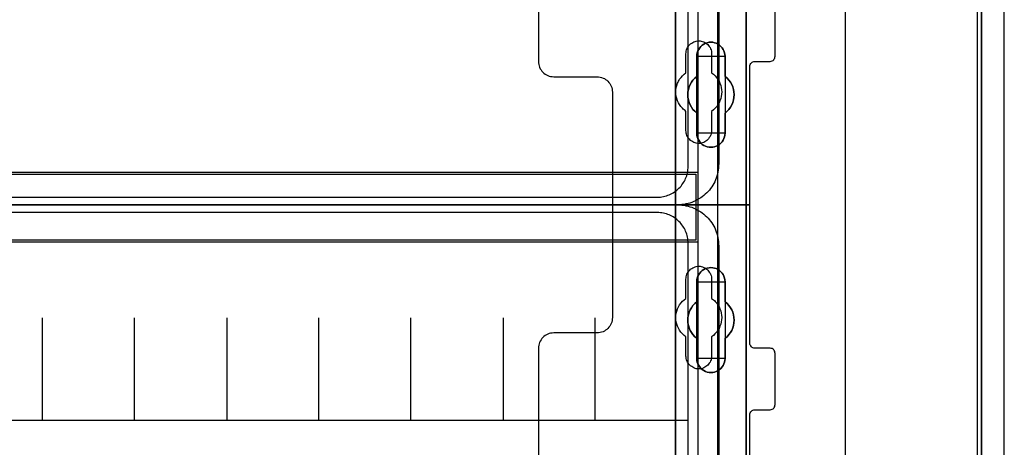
# Model space of a CAD drawing. Extents: x -543332 to -314699, y -9028 to 155584.
# Tile 108 of 256: x -447674 to -445751, y 26120 to 26954. Entities that reach past the tile are written whole.
import ezdxf

# ---------------------------------------------------------------- set-up
doc = ezdxf.new("R2010")
doc.units = 0
doc.header["$MEASUREMENT"] = 0
doc.layers.get('0').update_dxf_attribs({"color": 8})
for name, color, linetype in [('30', 7, 'Continuous'), ('5', 7, 'Continuous'), ('50', 7, 'Continuous')]:
    doc.layers.add(name, color=color, linetype=linetype)

# ---------------------------------------------------------------- blocks, each defined once
blk = doc.blocks.new('*U1079')
at = {"layer": '5', "color": 7}
for points in [[(443.311642, -20.805704), (443.311642, -801.191648)], [(443.311642, -801.191648), (443.311642, -20.805704)], [(397.375511, -173.234937), (397.375511, -298.744188), (397.375511, -323.250088), (397.375511, -401.905292), (397.375511, -403.035543), (397.220837, -403.960294), (397.117722, -404.371294), (397.014606, -404.62817), (396.911491, -404.83367), (396.808375, -404.885045), (399.747167, -404.885045), (400.056514, -404.93642), (400.314302, -404.987795), (400.572091, -405.14192), (400.82988, -405.34742), (400.984553, -405.55292), (401.139227, -405.809796), (401.242342, -406.118046), (401.242342, -406.374921), (401.242342, -431.137696)], [(373.401156, -431.137696), (373.401156, -406.374921), (373.452713, -406.118046), (373.504271, -405.809796), (373.658944, -405.55292), (373.865175, -405.34742), (374.071406, -405.14192), (374.329195, -404.987795), (374.638542, -404.93642), (374.896331, -404.885045), (384.125168, -404.885045), (384.022053, -404.83367), (383.918937, -404.62817), (383.815822, -404.371294), (383.712706, -403.960294), (383.609591, -403.035543), (383.558033, -401.905292), (383.558033, -401.905292), (383.558033, -78.807593)], [(383.557277, -78.807619), (383.557277, -401.907002), (383.608844, -403.037259), (383.711977, -403.962015), (383.81511, -404.373017), (383.918243, -404.629894), (384.021376, -404.835395), (384.12451, -404.88677), (385.671508, -405.143647), (385.671508, -405.143647), (395.314466, -405.143647), (396.809898, -404.88677), (396.913031, -404.835395), (397.016164, -404.629894), (397.119298, -404.373017), (397.222431, -403.962015), (397.377131, -403.037259), (397.377131, -401.907002), (397.377131, -323.251388), (397.377131, -298.745361), (397.377131, -173.235456)]]:
    blk.add_lwpolyline(points, dxfattribs=at)
at = {"layer": '5', "color": 59}
blk.add_lwpolyline([(443.308991, -20.806406), (443.308991, -801.190946), (443.308991, -20.806406)], close=True, dxfattribs=at)
at = {"layer": '5', "color": 7}
for points in [[(383.557277, -401.907625), (383.557277, -78.808532), (383.557277, -401.907625)], [(397.37448, -173.235771), (397.37448, -298.746832), (397.37448, -173.235771)], [(391.859314, -223.892479), (391.498397, -224.046608), (391.189039, -224.149361), (390.828121, -224.252114), (390.467204, -224.252114), (390.106286, -224.252114), (389.745369, -224.149361), (389.436011, -224.046608), (389.075093, -223.892479), (388.765735, -223.686973), (388.507937, -223.43009), (388.301699, -223.173208), (388.09546, -222.864949), (387.940781, -222.55669), (387.786102, -222.197054), (387.734542, -221.888795), (387.734542, -221.477783), (387.734542, -217.57317), (387.322065, -217.213534), (386.961148, -216.853899), (386.65179, -216.442887), (386.393991, -215.980498), (386.239313, -215.51811), (386.084634, -215.004345), (385.981514, -214.541956), (385.929955, -213.976815), (385.981514, -213.46305), (386.084634, -213.000661), (386.239313, -212.486897), (386.393991, -212.024508), (386.65179, -211.56212), (386.961148, -211.151108), (387.322065, -210.791472), (387.734542, -210.431837), (387.734542, -206.475846), (387.734542, -206.116211), (387.786102, -205.807952), (387.940781, -205.448317), (388.09546, -205.140058), (388.301699, -204.831799), (388.507937, -204.574916), (388.765735, -204.318034), (389.075093, -204.112528), (389.436011, -203.958398), (389.745369, -203.855645), (390.106286, -203.752892), (390.467204, -203.752892), (390.828121, -203.752892), (391.189039, -203.855645), (391.498397, -203.958398), (391.859314, -204.112528), (392.168672, -204.318034), (392.42647, -204.574916), (392.684269, -204.831799), (392.838948, -205.140058), (392.993627, -205.448317), (393.148306, -205.807952), (393.199865, -206.116211), (393.251425, -206.475846), (393.251425, -210.431837), (393.612342, -210.791472), (393.97326, -211.151108), (394.282618, -211.56212), (394.540416, -212.024508), (394.746655, -212.486897), (394.849774, -213.000661), (394.952893, -213.46305), (395.004453, -213.976815), (394.952893, -214.541956), (394.849774, -215.004345), (394.746655, -215.51811), (394.540416, -215.980498), (394.282618, -216.442887), (393.97326, -216.853899), (393.612342, -217.213534), (393.251425, -217.57317), (393.251425, -221.477783), (393.199865, -221.888795), (393.148306, -222.197054), (392.993627, -222.55669), (392.838948, -222.864949), (392.684269, -223.173208), (392.42647, -223.43009), (392.168672, -223.686973), (391.859314, -223.892479)], [(389.075093, -223.892479), (389.436011, -224.046608), (389.745369, -224.149361), (390.106286, -224.252114), (390.467204, -224.252114), (390.828121, -224.252114), (391.189039, -224.149361), (391.498397, -224.046608), (391.859314, -223.892479), (392.168672, -223.686973), (392.42647, -223.43009), (392.684269, -223.173208), (392.838948, -222.864949), (392.993627, -222.55669), (393.148306, -222.197054), (393.199865, -221.888795), (393.251425, -221.477783), (393.251425, -217.57317), (393.612342, -217.213534), (393.97326, -216.853899), (394.282618, -216.442887), (394.540416, -215.980498), (394.746655, -215.51811), (394.849774, -215.004345), (394.952893, -214.541956), (395.004453, -213.976815), (394.952893, -213.46305), (394.849774, -213.000661), (394.746655, -212.486897), (394.540416, -212.024508), (394.282618, -211.56212), (393.97326, -211.151108), (393.612342, -210.791472), (393.251425, -210.431837), (393.251425, -206.475846), (393.199865, -206.116211), (393.148306, -205.807952), (392.993627, -205.448317), (392.838948, -205.140058), (392.684269, -204.831799), (392.42647, -204.574916), (392.168672, -204.318034), (391.859314, -204.112528), (391.498397, -203.958398), (391.189039, -203.855645), (390.828121, -203.752892), (390.467204, -203.752892), (390.106286, -203.752892), (389.745369, -203.855645), (389.436011, -203.958398), (389.075093, -204.112528), (388.765735, -204.318034), (388.507937, -204.574916), (388.301699, -204.831799), (388.09546, -205.140058), (387.940781, -205.448317), (387.786102, -205.807952), (387.734542, -206.116211), (387.734542, -206.475846), (387.734542, -210.431837), (387.322065, -210.791472), (386.961148, -211.151108), (386.65179, -211.56212), (386.393991, -212.024508), (386.239313, -212.486897), (386.084634, -213.000661), (385.981514, -213.46305), (385.929955, -213.976815), (385.981514, -214.541956), (386.084634, -215.004345), (386.239313, -215.51811), (386.393991, -215.980498), (386.65179, -216.442887), (386.961148, -216.853899), (387.322065, -217.213534), (387.734542, -217.57317), (387.734542, -221.477783), (387.734542, -221.888795), (387.786102, -222.197054), (387.940781, -222.55669), (388.09546, -222.864949), (388.301699, -223.173208), (388.507937, -223.43009), (388.765735, -223.686973), (389.075093, -223.892479)], [(389.075093, -223.892479), (389.436011, -224.046608), (389.745369, -224.149361), (390.106286, -224.252114), (390.467204, -224.252114), (390.828121, -224.252114), (391.189039, -224.149361), (391.498397, -224.046608), (391.859314, -223.892479), (392.168672, -223.686973), (392.42647, -223.43009), (392.684269, -223.173208), (392.838948, -222.864949), (392.993627, -222.55669), (393.148306, -222.197054), (393.199865, -221.888795), (393.251425, -221.477783), (393.251425, -217.57317), (393.612342, -217.213534), (393.97326, -216.853899), (394.282618, -216.442887), (394.540416, -215.980498), (394.746655, -215.51811), (394.849774, -215.004345), (394.952893, -214.541956), (395.004453, -213.976815), (394.952893, -213.46305), (394.849774, -213.000661), (394.746655, -212.486897), (394.540416, -212.024508), (394.282618, -211.56212), (393.97326, -211.151108), (393.612342, -210.791472), (393.251425, -210.431837), (393.251425, -206.475846), (393.199865, -206.116211), (393.148306, -205.807952), (392.993627, -205.448317), (392.838948, -205.140058), (392.684269, -204.831799), (392.42647, -204.574916), (392.168672, -204.318034), (391.859314, -204.112528), (391.498397, -203.958398), (391.189039, -203.855645), (390.828121, -203.752892), (390.467204, -203.752892), (390.106286, -203.752892), (389.745369, -203.855645), (389.436011, -203.958398), (389.075093, -204.112528), (388.765735, -204.318034), (388.507937, -204.574916), (388.301699, -204.831799), (388.09546, -205.140058), (387.940781, -205.448317), (387.786102, -205.807952), (387.734542, -206.116211), (387.734542, -206.475846), (387.734542, -210.431837), (387.322065, -210.791472), (386.961148, -211.151108), (386.65179, -211.56212), (386.393991, -212.024508), (386.239313, -212.486897), (386.084634, -213.000661), (385.981514, -213.46305), (385.929955, -213.976815), (385.981514, -214.541956), (386.084634, -215.004345), (386.239313, -215.51811), (386.393991, -215.980498), (386.65179, -216.442887), (386.961148, -216.853899), (387.322065, -217.213534), (387.734542, -217.57317), (387.734542, -221.477783), (387.734542, -221.888795), (387.786102, -222.197054), (387.940781, -222.55669), (388.09546, -222.864949), (388.301699, -223.173208), (388.507937, -223.43009), (388.765735, -223.686973), (389.075093, -223.892479)], [(393.252118, -206.477824), (393.200534, -206.117928), (393.14895, -205.809445), (392.994199, -205.449548), (392.839448, -205.141065), (392.684697, -204.832582), (392.426778, -204.575513), (392.16886, -204.318444), (391.859357, -204.112789), (391.498271, -203.958547), (391.188769, -203.85572), (390.827683, -203.752892), (390.466597, -203.752892), (390.105511, -203.752892), (389.744425, -203.85572), (389.434922, -203.958547), (389.073836, -204.112789), (388.764334, -204.318444), (388.506415, -204.575513), (388.30008, -204.832582), (388.093746, -205.141065), (387.938994, -205.449548), (387.784243, -205.809445), (387.73266, -206.117928), (387.73266, -206.477824), (393.252118, -206.477824)], [(387.73266, -210.43414), (387.73266, -206.475176), (387.73266, -210.43414)], [(393.249467, -206.475176), (393.249467, -210.43414), (393.249467, -206.475176)], [(387.735311, -210.431492), (387.322658, -210.791162), (386.961587, -211.150832), (386.652097, -211.561884), (386.394189, -212.024317), (386.239444, -212.48675), (386.084699, -213.000565), (385.981536, -213.462998), (385.929955, -213.976812), (385.981536, -214.542009), (386.084699, -215.004442), (386.239444, -215.518256), (386.394189, -215.980689), (386.652097, -216.443123), (386.961587, -216.854174), (387.322658, -217.213845), (387.735311, -217.573515), (387.735311, -210.431492)], [(393.249467, -217.573515), (393.610787, -217.213845), (393.972108, -216.854174), (394.281812, -216.443123), (394.539898, -215.980689), (394.746367, -215.518256), (394.849601, -215.004442), (394.952836, -214.542009), (395.004453, -213.976812), (394.952836, -213.462998), (394.849601, -213.000565), (394.746367, -212.48675), (394.539898, -212.024317), (394.281812, -211.561884), (393.972108, -211.150832), (393.610787, -210.791162), (393.249467, -210.431492), (393.249467, -217.573515)], [(387.73266, -221.479516), (387.73266, -217.570867), (387.73266, -221.479516)], [(393.249467, -217.570867), (393.249467, -221.479516), (393.249467, -217.570867)], [(387.73266, -221.476867), (387.73266, -221.888015), (387.784243, -222.196376), (387.938994, -222.55613), (388.093746, -222.864491), (388.30008, -223.172852), (388.506415, -223.429819), (388.764334, -223.686786), (389.073836, -223.89236), (389.434922, -224.04654), (389.744425, -224.149327), (390.105511, -224.252114), (390.466597, -224.252114), (390.827683, -224.252114), (391.188769, -224.149327), (391.498271, -224.04654), (391.859357, -223.89236), (392.16886, -223.686786), (392.426778, -223.429819), (392.684697, -223.172852), (392.839448, -222.864491), (392.994199, -222.55613), (393.14895, -222.196376), (393.200534, -221.888015), (393.252118, -221.476867), (387.73266, -221.476867)], [(391.859314, -267.870029), (391.498397, -268.024179), (391.189039, -268.178328), (390.828121, -268.229711), (390.467204, -268.229711), (390.106286, -268.229711), (389.745369, -268.178328), (389.436011, -268.024179), (389.075093, -267.870029), (388.765735, -267.664497), (388.507937, -267.458964), (388.301699, -267.150666), (388.09546, -266.89375), (387.940781, -266.534068), (387.786102, -266.225769), (387.734542, -265.866087), (387.734542, -265.506405), (387.734542, -261.549904), (387.322065, -261.241605), (386.961148, -260.83054), (386.65179, -260.419475), (386.393991, -260.00841), (386.239313, -259.494579), (386.084634, -259.03213), (385.981514, -258.518299), (385.929955, -258.004468), (385.981514, -257.490636), (386.084634, -256.976805), (386.239313, -256.462974), (386.393991, -256.000526), (386.65179, -255.589461), (386.961148, -255.178395), (387.322065, -254.76733), (387.734542, -254.459032), (387.734542, -250.50253), (387.734542, -250.142848), (387.786102, -249.783167), (387.940781, -249.423485), (388.09546, -249.115186), (388.301699, -248.806887), (388.507937, -248.549971), (388.765735, -248.344439), (389.075093, -248.138906), (389.436011, -247.933374), (389.745369, -247.830607), (390.106286, -247.779224), (390.467204, -247.727841), (390.828121, -247.779224), (391.189039, -247.830607), (391.498397, -247.933374), (391.859314, -248.138906), (392.168672, -248.344439), (392.42647, -248.549971), (392.684269, -248.806887), (392.838948, -249.115186), (392.993627, -249.423485), (393.148306, -249.783167), (393.199865, -250.142848), (393.251425, -250.50253), (393.251425, -254.459032), (393.612342, -254.76733), (393.97326, -255.178395), (394.282618, -255.589461), (394.540416, -256.000526), (394.746655, -256.462974), (394.849774, -256.976805), (394.952893, -257.490636), (395.004453, -258.004468), (394.952893, -258.518299), (394.849774, -259.03213), (394.746655, -259.494579), (394.540416, -260.00841), (394.282618, -260.419475), (393.97326, -260.83054), (393.612342, -261.241605), (393.251425, -261.549904), (393.251425, -265.506405), (393.199865, -265.866087), (393.148306, -266.225769), (392.993627, -266.534068), (392.838948, -266.89375), (392.684269, -267.150666), (392.42647, -267.458964), (392.168672, -267.664497), (391.859314, -267.870029)], [(389.075093, -267.870029), (389.436011, -268.024179), (389.745369, -268.178328), (390.106286, -268.229711), (390.467204, -268.229711), (390.828121, -268.229711), (391.189039, -268.178328), (391.498397, -268.024179), (391.859314, -267.870029), (392.168672, -267.664497), (392.42647, -267.458964), (392.684269, -267.150666), (392.838948, -266.89375), (392.993627, -266.534068), (393.148306, -266.225769), (393.199865, -265.866087), (393.251425, -265.506405), (393.251425, -261.549904), (393.612342, -261.241605), (393.97326, -260.83054), (394.282618, -260.419475), (394.540416, -260.00841), (394.746655, -259.494579), (394.849774, -259.03213), (394.952893, -258.518299), (395.004453, -258.004468), (394.952893, -257.490636), (394.849774, -256.976805), (394.746655, -256.462974), (394.540416, -256.000526), (394.282618, -255.589461), (393.97326, -255.178395), (393.612342, -254.76733), (393.251425, -254.459032), (393.251425, -250.50253), (393.199865, -250.142848), (393.148306, -249.783167), (392.993627, -249.423485), (392.838948, -249.115186), (392.684269, -248.806887), (392.42647, -248.549971), (392.168672, -248.344439), (391.859314, -248.138906), (391.498397, -247.933374), (391.189039, -247.830607), (390.828121, -247.779224), (390.467204, -247.727841), (390.106286, -247.779224), (389.745369, -247.830607), (389.436011, -247.933374), (389.075093, -248.138906), (388.765735, -248.344439), (388.507937, -248.549971), (388.301699, -248.806887), (388.09546, -249.115186), (387.940781, -249.423485), (387.786102, -249.783167), (387.734542, -250.142848), (387.734542, -250.50253), (387.734542, -254.459032), (387.322065, -254.76733), (386.961148, -255.178395), (386.65179, -255.589461), (386.393991, -256.000526), (386.239313, -256.462974), (386.084634, -256.976805), (385.981514, -257.490636), (385.929955, -258.004468), (385.981514, -258.518299), (386.084634, -259.03213), (386.239313, -259.494579), (386.393991, -260.00841), (386.65179, -260.419475), (386.961148, -260.83054), (387.322065, -261.241605), (387.734542, -261.549904), (387.734542, -265.506405), (387.734542, -265.866087), (387.786102, -266.225769), (387.940781, -266.534068), (388.09546, -266.89375), (388.301699, -267.150666), (388.507937, -267.458964), (388.765735, -267.664497), (389.075093, -267.870029)], [(389.075093, -267.870029), (389.436011, -268.024179), (389.745369, -268.178328), (390.106286, -268.229711), (390.467204, -268.229711), (390.828121, -268.229711), (391.189039, -268.178328), (391.498397, -268.024179), (391.859314, -267.870029), (392.168672, -267.664497), (392.42647, -267.458964), (392.684269, -267.150666), (392.838948, -266.89375), (392.993627, -266.534068), (393.148306, -266.225769), (393.199865, -265.866087), (393.251425, -265.506405), (393.251425, -261.549904), (393.612342, -261.241605), (393.97326, -260.83054), (394.282618, -260.419475), (394.540416, -260.00841), (394.746655, -259.494579), (394.849774, -259.03213), (394.952893, -258.518299), (395.004453, -258.004468), (394.952893, -257.490636), (394.849774, -256.976805), (394.746655, -256.462974), (394.540416, -256.000526), (394.282618, -255.589461), (393.97326, -255.178395), (393.612342, -254.76733), (393.251425, -254.459032), (393.251425, -250.50253), (393.199865, -250.142848), (393.148306, -249.783167), (392.993627, -249.423485), (392.838948, -249.115186), (392.684269, -248.806887), (392.42647, -248.549971), (392.168672, -248.344439), (391.859314, -248.138906), (391.498397, -247.933374), (391.189039, -247.830607), (390.828121, -247.779224), (390.467204, -247.727841), (390.106286, -247.779224), (389.745369, -247.830607), (389.436011, -247.933374), (389.075093, -248.138906), (388.765735, -248.344439), (388.507937, -248.549971), (388.301699, -248.806887), (388.09546, -249.115186), (387.940781, -249.423485), (387.786102, -249.783167), (387.734542, -250.142848), (387.734542, -250.50253), (387.734542, -254.459032), (387.322065, -254.76733), (386.961148, -255.178395), (386.65179, -255.589461), (386.393991, -256.000526), (386.239313, -256.462974), (386.084634, -256.976805), (385.981514, -257.490636), (385.929955, -258.004468), (385.981514, -258.518299), (386.084634, -259.03213), (386.239313, -259.494579), (386.393991, -260.00841), (386.65179, -260.419475), (386.961148, -260.83054), (387.322065, -261.241605), (387.734542, -261.549904), (387.734542, -265.506405), (387.734542, -265.866087), (387.786102, -266.225769), (387.940781, -266.534068), (388.09546, -266.89375), (388.301699, -267.150666), (388.507937, -267.458964), (388.765735, -267.664497), (389.075093, -267.870029)], [(393.252118, -250.505736), (393.200534, -250.145639), (393.14895, -249.785541), (392.994199, -249.425444), (392.839448, -249.116789), (392.684697, -248.808134), (392.426778, -248.550921), (392.16886, -248.345151), (391.859357, -248.139381), (391.498271, -247.933611), (391.188769, -247.830726), (390.827683, -247.779284), (390.466597, -247.727841), (390.105511, -247.779284), (389.744425, -247.830726), (389.434922, -247.933611), (389.073836, -248.139381), (388.764334, -248.345151), (388.506415, -248.550921), (388.30008, -248.808134), (388.093746, -249.116789), (387.938994, -249.425444), (387.784243, -249.785541), (387.73266, -250.145639), (387.73266, -250.505736), (393.252118, -250.505736)], [(387.73266, -254.462051), (387.73266, -250.503088), (387.73266, -254.462051)], [(393.249467, -250.503088), (393.249467, -254.462051), (393.249467, -250.503088)], [(387.735311, -254.459403), (387.322658, -254.767738), (386.961587, -255.178852), (386.652097, -255.589966), (386.394189, -256.001079), (386.239444, -256.463582), (386.084699, -256.977474), (385.981536, -257.491366), (385.929955, -258.005258), (385.981536, -258.51915), (386.084699, -259.033041), (386.239444, -259.495544), (386.394189, -260.009436), (386.652097, -260.42055), (386.961587, -260.831663), (387.322658, -261.242777), (387.735311, -261.551112), (387.735311, -254.459403)], [(393.249467, -261.551112), (393.610787, -261.242777), (393.972108, -260.831663), (394.281812, -260.42055), (394.539898, -260.009436), (394.746367, -259.495544), (394.849601, -259.033041), (394.952836, -258.51915), (395.004453, -258.005258), (394.952836, -257.491366), (394.849601, -256.977474), (394.746367, -256.463582), (394.539898, -256.001079), (394.281812, -255.589966), (393.972108, -255.178852), (393.610787, -254.767738), (393.249467, -254.459403), (393.249467, -261.551112)], [(387.73266, -265.507427), (387.73266, -261.548464), (387.73266, -265.507427)], [(393.249467, -261.548464), (393.249467, -265.507427), (393.249467, -261.548464)], [(387.73266, -265.504779), (387.73266, -265.864676), (387.784243, -266.224573), (387.938994, -266.533055), (388.093746, -266.892952), (388.30008, -267.150021), (388.506415, -267.458504), (388.764334, -267.664159), (389.073836, -267.869815), (389.434922, -268.024056), (389.744425, -268.178298), (390.105511, -268.229711), (390.466597, -268.229711), (390.827683, -268.229711), (391.188769, -268.178298), (391.498271, -268.024056), (391.859357, -267.869815), (392.16886, -267.664159), (392.426778, -267.458504), (392.684697, -267.150021), (392.839448, -266.892952), (392.994199, -266.533055), (393.14895, -266.224573), (393.200534, -265.864676), (393.252118, -265.504779), (387.73266, -265.504779)]]:
    blk.add_lwpolyline(points, close=True, dxfattribs=at)
at = {"layer": '50', "color": 7}
for points in [[(447.768034, -801.133213), (447.768034, -20.558787), (447.7167, -19.53212), (447.665366, -18.556787), (447.511363, -17.530121), (447.35736, -16.554788), (447.152023, -15.579455), (446.844018, -14.655455), (446.536012, -13.731456), (446.176672, -12.807456), (445.765998, -11.934789), (445.30399, -11.113456), (444.841981, -10.24079), (444.328639, -9.47079), (443.763962, -8.70079), (443.147951, -7.930791), (442.53194, -7.212124), (441.864594, -6.544791), (441.145915, -5.877458), (440.427235, -5.261458), (439.657221, -4.645458), (438.887207, -4.132125), (438.065859, -3.618792)], [(442.54019, -801.136518), (442.54019, -20.552831)], [(416.766812, -397.907699), (416.766812, -84.554755)], [(55.98194, -85.921426), (391.762235, -85.921426), (391.762235, -735.000783), (55.98194, -735.000783), (55.98194, -85.921426)], [(59.825943, -92.486155), (387.918232, -92.486155), (387.918232, -379.414356), (59.825943, -379.414356), (59.825943, -92.486155)], [(59.825943, -229.100851), (387.918232, -229.100851), (387.918232, -242.79966), (59.825943, -242.79966), (59.825943, -229.100851)]]:
    blk.add_lwpolyline(points, dxfattribs=at)
blk.add_lwpolyline([(60.239505, -229.513961), (387.507321, -229.513961), (387.507321, -242.386551), (60.239505, -242.386551), (60.239505, -229.513961)], close=True, dxfattribs=at)
blk = doc.blocks.new('*U1080')
at = {"layer": '50', "color": 7}
for points in [[(392.000828, -168.476979), (392.000828, -227.493776), (391.979828, -227.914123), (391.958828, -228.313453), (391.916828, -228.712784), (391.832828, -229.112114), (391.748828, -229.511444), (391.643828, -229.889757), (391.517828, -230.26807), (391.370828, -230.625365), (391.202828, -230.98266), (391.034827, -231.318938), (390.845827, -231.655216), (390.635827, -231.991494), (390.404827, -232.306755), (390.173827, -232.600998), (389.921826, -232.895242), (389.648826, -233.168468), (389.375826, -233.420676), (389.081826, -233.672885), (388.787825, -233.925093), (388.472825, -234.135267), (388.136825, -234.345441), (387.800824, -234.534597), (387.464824, -234.723754), (387.107824, -234.870875), (386.750823, -235.017997), (386.372823, -235.144101), (385.994823, -235.249188), (385.595822, -235.333258), (385.217822, -235.417327), (384.818821, -235.459362), (384.419821, -235.501397), (383.999821, -235.501397), (64.001505, -235.501397)], [(67.968952, -234.010496), (379.969373, -234.010496), (380.284376, -233.989478), (380.599379, -233.96846), (380.893383, -233.926425), (381.187386, -233.884389), (381.481389, -233.821336), (381.775392, -233.737265), (382.048395, -233.632176), (382.321398, -233.527087), (382.594401, -233.421999), (382.846404, -233.274874), (383.098407, -233.148768), (383.35041, -232.980626), (383.581412, -232.812484), (383.812415, -232.644342), (384.022417, -232.455182), (384.232419, -232.245004), (384.442422, -232.055844), (384.631424, -231.824649), (384.820426, -231.593454), (384.988428, -231.362258), (385.135429, -231.131063), (385.282431, -230.87885), (385.408432, -230.605619), (385.534434, -230.353406), (385.639435, -230.080175), (385.744436, -229.806944), (385.828437, -229.512696), (385.891437, -229.218447), (385.933438, -228.924198), (385.975438, -228.62995), (385.996439, -228.314683), (386.017439, -227.999417), (386.017439, -93.002352)]]:
    blk.add_lwpolyline(points, dxfattribs=at)
blk = doc.blocks.new('*U1081')
at = {"layer": '30', "color": 7}
for points in [[(356.795062, -113.505966), (356.795062, -207.495802), (356.817439, -207.788465), (356.862192, -208.081128), (356.929322, -208.373791), (357.018828, -208.643942), (357.153087, -208.914092), (357.287346, -209.16173), (357.466359, -209.386855), (357.667748, -209.611981), (357.869137, -209.792081), (358.092902, -209.972181), (358.339044, -210.129769), (358.607563, -210.242332), (358.876081, -210.354894), (359.166976, -210.422432), (359.480248, -210.467457), (359.771143, -210.48997), (368.251854, -210.48997), (368.542749, -210.512482), (368.856021, -210.557507), (369.124539, -210.625045), (369.393058, -210.737607), (369.661577, -210.85017), (369.907719, -211.007758), (370.131484, -211.187858), (370.355249, -211.367958), (370.534262, -211.593084), (370.713274, -211.818209), (370.86991, -212.065847), (371.004169, -212.335997), (371.093675, -212.606148), (371.160805, -212.898811), (371.205558, -213.191474), (371.227935, -213.484137), (371.227935, -235.501397), (398.057414, -235.501397), (398.057414, -208.508866), (398.07979, -208.283741), (398.14692, -208.103641), (398.236426, -207.92354), (398.370685, -207.765953), (398.504945, -207.65339), (398.683957, -207.56334), (398.862969, -207.518315), (399.064358, -207.495802), (402.062815, -207.495802), (402.241828, -207.47329), (402.42084, -207.405752), (402.599852, -207.315702), (402.734112, -207.180627), (402.845995, -207.023039), (402.935501, -206.865451), (402.980254, -206.662838), (403.00263, -206.460226), (403.00263, -196.442147)], [(356.795062, -113.505966), (356.795062, -207.495802), (356.817439, -207.788465), (356.862192, -208.081128), (356.929322, -208.373791), (357.018828, -208.643942), (357.153087, -208.914092), (357.287346, -209.16173), (357.466359, -209.386855), (357.667748, -209.611981), (357.869137, -209.792081), (358.092902, -209.972181), (358.339044, -210.129769), (358.607563, -210.242332), (358.876081, -210.354894), (359.166976, -210.422432), (359.480248, -210.467457), (359.771143, -210.48997), (368.251854, -210.48997), (368.542749, -210.512482), (368.856021, -210.557507), (369.124539, -210.625045), (369.393058, -210.737607), (369.661577, -210.85017), (369.907719, -211.007758), (370.131484, -211.187858), (370.355249, -211.367958), (370.534262, -211.593084), (370.713274, -211.818209), (370.86991, -212.065847), (371.004169, -212.335997), (371.093675, -212.606148), (371.160805, -212.898811), (371.205558, -213.191474), (371.227935, -213.484137), (371.227935, -235.501397), (398.057414, -235.501397), (398.057414, -208.508866), (398.07979, -208.283741), (398.14692, -208.103641), (398.236426, -207.92354), (398.370685, -207.765953), (398.504945, -207.65339), (398.683957, -207.56334), (398.862969, -207.518315), (399.064358, -207.495802), (402.062815, -207.495802), (402.241828, -207.47329), (402.42084, -207.405752), (402.599852, -207.315702), (402.734112, -207.180627), (402.845995, -207.023039), (402.935501, -206.865451), (402.980254, -206.662838), (403.00263, -206.460226), (403.00263, -196.442147)], [(385.593114, -220.981), (385.593114, -217.243492), (385.414063, -217.108401), (385.235012, -216.950795), (385.055961, -216.793189), (384.899291, -216.635584), (384.608333, -216.297857), (384.362138, -215.937615), (384.138324, -215.554858), (383.959273, -215.172102), (383.802604, -214.744315), (383.713078, -214.339043), (383.645934, -213.911256), (383.623553, -213.460953), (383.645934, -213.033166), (383.713078, -212.605379), (383.802604, -212.177592), (383.959273, -211.77232), (384.048799, -211.569684), (384.138324, -211.367048), (384.250231, -211.164412), (384.362138, -210.961776), (384.630715, -210.62405), (384.921673, -210.308838), (385.257393, -210.016142), (385.593114, -209.745961), (385.593114, -205.985937), (385.615495, -205.738271), (385.637877, -205.490605), (385.705021, -205.242939), (385.794546, -205.017788), (385.906453, -204.792637), (386.01836, -204.590001), (386.17503, -204.40988), (386.331699, -204.207244), (386.51075, -204.049638), (386.712183, -203.914547), (386.913615, -203.779457), (387.137429, -203.666881), (387.361243, -203.576821), (387.607438, -203.531791), (387.853633, -203.48676), (388.099828, -203.464245), (388.346023, -203.48676), (388.592218, -203.531791), (388.838414, -203.576821), (389.062227, -203.666881), (389.286041, -203.779457), (389.487473, -203.914547), (389.688906, -204.049638), (389.867957, -204.207244), (390.024626, -204.40988), (390.158915, -204.590001), (390.293203, -204.792637), (390.40511, -205.017788), (390.494635, -205.242939), (390.56178, -205.490605), (390.584161, -205.738271), (390.606542, -205.985937), (390.606542, -209.745961), (390.785593, -209.881051), (390.964644, -210.016142), (391.143695, -210.151232), (391.300365, -210.308838), (391.591323, -210.646565), (391.837518, -211.006807), (392.061332, -211.367048), (392.240383, -211.77232), (392.374671, -212.177592), (392.486578, -212.582864), (392.553722, -213.033166), (392.576103, -213.460953), (392.553722, -213.88874), (392.486578, -214.339043), (392.397052, -214.76683), (392.240383, -215.194617), (392.061332, -215.599889), (391.815137, -216.005161), (391.568941, -216.365402), (391.255602, -216.680614), (390.942263, -216.97331), (390.606542, -217.243492), (390.606542, -220.981), (390.584161, -221.228666), (390.56178, -221.476332), (390.494635, -221.723998), (390.40511, -221.949149), (390.293203, -222.1743), (390.158915, -222.376936), (390.024626, -222.579572), (389.867957, -222.759693), (389.688906, -222.917299), (389.487473, -223.074905), (389.286041, -223.18748), (389.062227, -223.300056), (388.838414, -223.390116), (388.592218, -223.457661), (388.346023, -223.502692), (388.099828, -223.502692), (387.853633, -223.502692), (387.607438, -223.457661), (387.361243, -223.390116), (387.137429, -223.300056), (386.913615, -223.18748), (386.712183, -223.074905), (386.51075, -222.917299), (386.331699, -222.759693), (386.17503, -222.579572), (386.01836, -222.376936), (385.906453, -222.1743), (385.794546, -221.949149), (385.705021, -221.723998), (385.637877, -221.476332), (385.615495, -221.228666), (385.593114, -220.981)]]:
    blk.add_lwpolyline(points, dxfattribs=at)
blk = doc.blocks.new('*U1090')
at = {"layer": '50', "color": 7}
for points in [[(64.001505, -235.498748), (383.999821, -235.498748), (384.419821, -235.519766), (384.818821, -235.540783), (385.217822, -235.582818), (385.595822, -235.666887), (385.994823, -235.750957), (386.372823, -235.856044), (386.750823, -235.982148), (387.107824, -236.12927), (387.464824, -236.276391), (387.800824, -236.465548), (388.136825, -236.654704), (388.472825, -236.864878), (388.787825, -237.075052), (389.081826, -237.32726), (389.375826, -237.579469), (389.648826, -237.831677), (389.921826, -238.104903), (390.173827, -238.399147), (390.404827, -238.714407), (390.635827, -239.00865), (390.845827, -239.344929), (391.034827, -239.681207), (391.202828, -240.017485), (391.370828, -240.37478), (391.517828, -240.753093), (391.643828, -241.110388), (391.748828, -241.488701), (391.832828, -241.888031), (391.916828, -242.287361), (391.958828, -242.686692), (391.979828, -243.086022), (392.000828, -243.506369), (392.000828, -302.523166)], [(386.017439, -377.997901), (386.017439, -243.003268), (385.996439, -242.688007), (385.975438, -242.372747), (385.933438, -242.078503), (385.891437, -241.78426), (385.828437, -241.490017), (385.744436, -241.195773), (385.639435, -240.922547), (385.534434, -240.649321), (385.408432, -240.397113), (385.282431, -240.123887), (385.135429, -239.871678), (384.988428, -239.640487), (384.820426, -239.409296), (384.631424, -239.178105), (384.442422, -238.946914), (384.232419, -238.757757), (384.022417, -238.547583), (383.812415, -238.358427), (383.581412, -238.190288), (383.35041, -238.022149), (383.098407, -237.85401), (382.846404, -237.727906), (382.594401, -237.580784), (382.321398, -237.475697), (382.048395, -237.37061), (381.775392, -237.265523), (381.481389, -237.181454), (381.187386, -237.118401), (380.893383, -237.076367), (380.599379, -237.034332), (380.284376, -237.013315), (379.969373, -236.992297), (67.968952, -236.992297)], [(61.983887, -277.514077), (386.017439, -277.514077), (386.017439, -277.514077), (386.017439, -243.003308), (385.996439, -242.688045), (385.975438, -242.372782), (385.933438, -242.078537), (385.891437, -241.784292), (385.828437, -241.490047), (385.744436, -241.195801), (385.639435, -240.922574), (385.534434, -240.649346), (385.408432, -240.397136), (385.282431, -240.123908), (385.135429, -239.871698), (384.988428, -239.640505), (384.820426, -239.409312), (384.631424, -239.178119), (384.442422, -238.946927), (384.232419, -238.757769), (384.022417, -238.547594), (383.812415, -238.358436), (383.581412, -238.190296), (383.35041, -238.022156), (383.098407, -237.854016), (382.846404, -237.72791), (382.594401, -237.580788), (382.321398, -237.4757), (382.048395, -237.370613), (381.775392, -237.265525), (381.481389, -237.181455), (381.187386, -237.118402), (380.893383, -237.076367), (380.599379, -237.034332), (380.284376, -237.013315), (379.969373, -236.992297), (67.968952, -236.992297)], [(386.017439, -277.514077), (386.017439, -243.003308), (385.996439, -242.688045), (385.975438, -242.372782), (385.933438, -242.078537), (385.891437, -241.784292), (385.828437, -241.490047), (385.744436, -241.195801), (385.639435, -240.922574), (385.534434, -240.649346), (385.408432, -240.397136), (385.282431, -240.123908), (385.135429, -239.871698), (384.988428, -239.640505), (384.820426, -239.409312), (384.631424, -239.178119), (384.442422, -238.946927), (384.232419, -238.757769), (384.022417, -238.547594), (383.812415, -238.358436), (383.581412, -238.190296), (383.35041, -238.022156), (383.098407, -237.854016), (382.846404, -237.72791), (382.594401, -237.580788), (382.321398, -237.4757), (382.048395, -237.370613), (381.775392, -237.265525), (381.481389, -237.181455), (381.187386, -237.118402), (380.893383, -237.076367), (380.599379, -237.034332), (380.284376, -237.013315), (379.969373, -236.992297), (67.968952, -236.992297)], [(61.983887, -277.514077), (386.017439, -277.514077)], [(259.952696, -277.556447), (259.952696, -257.54713)], [(277.886958, -277.556447), (277.886958, -257.54713)], [(295.988236, -277.556447), (295.988236, -257.54713)], [(313.90129, -277.556447), (313.90129, -257.54713)], [(331.835553, -277.556447), (331.835553, -257.54713)], [(349.936831, -277.556447), (349.936831, -257.54713)], [(367.849885, -277.556447), (367.849885, -257.54713)]]:
    blk.add_lwpolyline(points, dxfattribs=at)
blk = doc.blocks.new('*D1091')
at = {"layer": '30', "color": 7}
for points in [[(398.057414, -344.481933), (398.057414, -276.516588), (398.07979, -276.313975), (398.14692, -276.111363), (398.236426, -275.931262), (398.370685, -275.773675), (398.504945, -275.661112), (398.683957, -275.571062), (398.862969, -275.526037), (399.064358, -275.503524), (402.062815, -275.503524), (402.062815, -275.503524), (402.241828, -275.481012), (402.42084, -275.413474), (402.599852, -275.323424), (402.734112, -275.188349), (402.845995, -275.053273), (402.935501, -274.873173), (402.980254, -274.693073), (403.00263, -274.49046), (403.00263, -264.539919), (402.980254, -264.314794), (402.935501, -264.112181), (402.845995, -263.932081), (402.734112, -263.797006), (402.599852, -263.66193), (402.42084, -263.57188), (402.241828, -263.526855), (402.062815, -263.504343), (399.064358, -263.504343), (398.862969, -263.48183), (398.683957, -263.436805), (398.504945, -263.324242), (398.370685, -263.21168), (398.236426, -263.054092), (398.14692, -262.873992), (398.07979, -262.693891), (398.057414, -262.491279), (398.057414, -235.498748), (371.227935, -235.498748), (371.227935, -257.516008), (371.205558, -257.808671), (371.160805, -258.101334), (371.093675, -258.393997), (371.004169, -258.664148), (370.86991, -258.934298), (370.713274, -259.181936), (370.534262, -259.407061), (370.355249, -259.632187), (370.131484, -259.812287), (369.907719, -259.992387), (369.661577, -260.149975), (369.393058, -260.262538), (369.124539, -260.3751), (368.856021, -260.442638), (368.542749, -260.487663), (368.251854, -260.510175), (359.771143, -260.510175), (359.480248, -260.532688), (359.166976, -260.577713), (358.876081, -260.645251), (358.607563, -260.757813), (358.339044, -260.870376), (358.092902, -261.027964), (357.869137, -261.208064), (357.667748, -261.388164), (357.466359, -261.61329), (357.287346, -261.838415), (357.153087, -262.086053), (357.018828, -262.356203), (356.929322, -262.626354), (356.862192, -262.919017), (356.817439, -263.21168), (356.795062, -263.504343), (356.795062, -357.494179)], [(402.062815, -275.503524), (402.241828, -275.481012), (402.42084, -275.413474), (402.599852, -275.323424), (402.734112, -275.188349), (402.845995, -275.053273), (402.935501, -274.873173), (402.980254, -274.693073), (403.00263, -274.49046), (403.00263, -264.539919), (402.980254, -264.314794), (402.935501, -264.112181), (402.845995, -263.932081), (402.734112, -263.797006), (402.599852, -263.66193), (402.42084, -263.57188), (402.241828, -263.526855), (402.062815, -263.504343), (399.064358, -263.504343), (398.862969, -263.48183), (398.683957, -263.436805), (398.504945, -263.324242), (398.370685, -263.21168), (398.236426, -263.054092), (398.14692, -262.873992), (398.07979, -262.693891), (398.057414, -262.491279), (398.057414, -235.498748), (371.227935, -235.498748), (371.227935, -257.516008), (371.205558, -257.808671), (371.160805, -258.101334), (371.093675, -258.393997), (371.004169, -258.664148), (370.86991, -258.934298), (370.713274, -259.181936), (370.534262, -259.407061), (370.355249, -259.632187), (370.131484, -259.812287), (369.907719, -259.992387), (369.661577, -260.149975), (369.393058, -260.262538), (369.124539, -260.3751), (368.856021, -260.442638), (368.542749, -260.487663), (368.251854, -260.510175), (359.771143, -260.510175), (359.480248, -260.532688), (359.166976, -260.577713), (358.876081, -260.645251), (358.607563, -260.757813), (358.339044, -260.870376), (358.092902, -261.027964), (357.869137, -261.208064), (357.667748, -261.388164), (357.466359, -261.61329), (357.287346, -261.838415), (357.153087, -262.086053), (357.018828, -262.356203), (356.929322, -262.626354), (356.862192, -262.919017), (356.817439, -263.21168), (356.795062, -263.504343), (356.795062, -357.494179)], [(398.057414, -344.481933), (398.057414, -276.516588), (398.07979, -276.313975), (398.14692, -276.111363), (398.236426, -275.931262), (398.370685, -275.773675), (398.504945, -275.661112), (398.683957, -275.571062), (398.862969, -275.526037), (399.064358, -275.503524), (402.062815, -275.503524)], [(385.593114, -265.014208), (385.593114, -261.254184), (385.235012, -260.984003), (384.899291, -260.668792), (384.608333, -260.331065), (384.362138, -259.970823), (384.138324, -259.588066), (383.959273, -259.20531), (383.802604, -258.800038), (383.713078, -258.372251), (383.645934, -257.966979), (383.623553, -257.516676), (383.645934, -257.088889), (383.713078, -256.661102), (383.802604, -256.233315), (383.959273, -255.805528), (384.138324, -255.400256), (384.362138, -254.994984), (384.630715, -254.634743), (384.921673, -254.319531), (385.257393, -254.026835), (385.593114, -253.756653), (385.593114, -250.019145), (385.615495, -249.771479), (385.637877, -249.523813), (385.705021, -249.276147), (385.794546, -249.050996), (385.906453, -248.825845), (386.01836, -248.623209), (386.17503, -248.420573), (386.331699, -248.240452), (386.51075, -248.082846), (386.712183, -247.92524), (386.913615, -247.812665), (387.137429, -247.700089), (387.361243, -247.610029), (387.607438, -247.542484), (387.853633, -247.497453), (388.099828, -247.497453), (388.346023, -247.497453), (388.592218, -247.542484), (388.838414, -247.610029), (389.062227, -247.700089), (389.286041, -247.812665), (389.487473, -247.92524), (389.688906, -248.082846), (389.867957, -248.240452), (390.024626, -248.420573), (390.158915, -248.623209), (390.293203, -248.825845), (390.40511, -249.050996), (390.494635, -249.276147), (390.56178, -249.523813), (390.584161, -249.771479), (390.606542, -250.019145), (390.606542, -253.756653), (390.785593, -253.891744), (390.964644, -254.026835), (391.143695, -254.18444), (391.300365, -254.342046), (391.591323, -254.657258), (391.837518, -255.017499), (392.061332, -255.400256), (392.240383, -255.783013), (392.374671, -256.188285), (392.486578, -256.616072), (392.553722, -257.043859), (392.576103, -257.471646), (392.553722, -257.921948), (392.486578, -258.349735), (392.397052, -258.777523), (392.240383, -259.20531), (392.061332, -259.633097), (391.815137, -260.038369), (391.568941, -260.376095), (391.255602, -260.691307), (390.942263, -260.984003), (390.606542, -261.254184), (390.606542, -265.014208), (390.584161, -265.261874), (390.56178, -265.50954), (390.494635, -265.757206), (390.40511, -265.982357), (390.293203, -266.207508), (390.158915, -266.410144), (390.024626, -266.61278), (389.867957, -266.792901), (389.688906, -266.950507), (389.487473, -267.085597), (389.286041, -267.220688), (389.062227, -267.333264), (388.838414, -267.423324), (388.592218, -267.490869), (388.346023, -267.513385), (388.099828, -267.5359), (387.853633, -267.513385), (387.607438, -267.490869), (387.361243, -267.423324), (387.137429, -267.333264), (386.913615, -267.220688), (386.712183, -267.085597), (386.51075, -266.950507), (386.331699, -266.792901), (386.17503, -266.61278), (386.01836, -266.410144), (385.906453, -266.207508), (385.794546, -265.982357), (385.705021, -265.757206), (385.637877, -265.50954), (385.615495, -265.261874), (385.593114, -265.014208)]]:
    blk.add_lwpolyline(points, dxfattribs=at)

msp = doc.modelspace()

# ---------------------------------------------------------------- block references
at = {"xscale": 10, "yscale": 10, "zscale": 10}
for name in ['*U1079', '*U1081', '*U1080', '*D1091', '*U1090']:
    msp.add_blockref(name, (-450229.1, 28948), dxfattribs=at)

doc.saveas('drawing.dxf')
